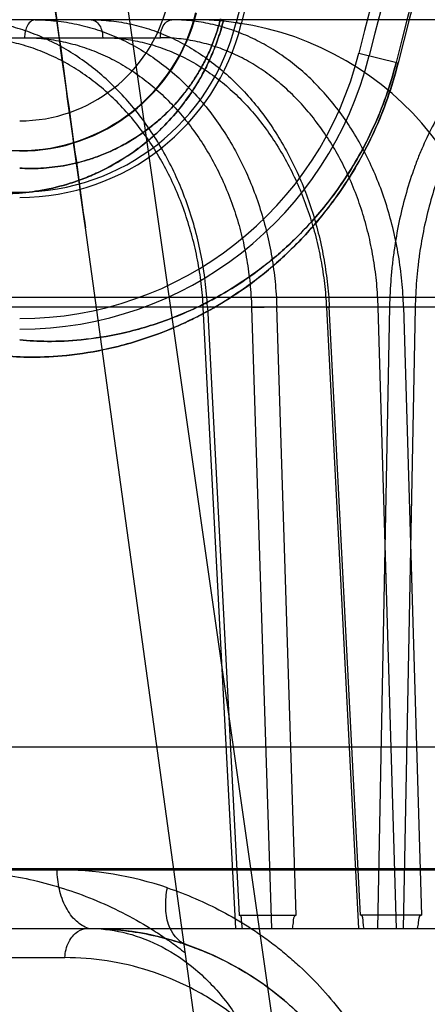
# Model space of a CAD drawing. Header units: millimetres. Extents: x 0 to 297, y 0 to 210.
# Tile 229 of 256: x 58.4037 to 58.4643, y 161.1943 to 161.3406. Entities that reach past the tile are written whole.
import ezdxf

# ---------------------------------------------------------------- set-up
doc = ezdxf.new("R2010")
doc.units = ezdxf.units.MM
doc.header["$LTSCALE"] = 16.335
doc.layers.get('0').update_dxf_attribs({"linetype": 'CONTINUOUS'})
for name, color, linetype in [('AXES_REF', 7, 'CONTINUOUS'), ('INTFCLR_1', 7, 'CONTINUOUS'), ('INTFCLR_144815', 7, 'CONTINUOUS'), ('INTFCLR_72935', 7, 'CONTINUOUS')]:
    doc.layers.add(name, color=color, linetype=linetype)

msp = doc.modelspace()

# ---------------------------------------------------------------- linework, layer by layer
at = {"color": 7, "linetype": 'Continuous'}
for radius in [8.7262453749, 8.7255, 8.6696226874]:
    msp.add_circle((57.5376079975, 154.4105885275), radius, dxfattribs=at)
msp.add_arc((57.5376079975, 154.4105885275), 8.64, 278.2771290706, 261.7228709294, dxfattribs=at)
at = {"layer": 'AXES_REF', "color": 9, "linetype": 'Continuous'}
msp.add_circle((57.5376079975, 154.4105885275), 7.9600610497, dxfattribs=at)
at = {"layer": 'INTFCLR_1', "color": 9, "linetype": 'Continuous'}
for p, q in [((58.435867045, 161.3401731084), (58.4366312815, 161.3399835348)), ((58.4541018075, 161.3356498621), (58.45994643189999, 161.3342000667))]:
    msp.add_line(p, q, dxfattribs=at)
for centre, radius, start, end in [((58.9058596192, 161.2235885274), 0.5439220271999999, 136.3898582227, 175.7650415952), ((58.9058596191, 161.2235885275), 0.4597294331, 138.8345507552, 166.0686236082), ((58.9058596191, 161.2235885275), 0.459427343, 138.8345501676, 166.0686229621), ((58.4036839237, 161.3481563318), 0.0225778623, 270.0000000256, 346.068623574), ((58.4036839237, 161.3481563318), 0.0270771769, 269.9999999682, 346.0686236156)]:
    msp.add_arc(centre, radius, start, end, dxfattribs=at)
at = {"layer": 'INTFCLR_1', "color": 6, "linetype": 'Continuous'}
for centre, radius, start, end in [((58.9058596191, 161.2235885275), 0.5394259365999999, 137.2913519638, 169.1014109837), ((58.9058596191, 161.2235885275), 0.4842364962, 138.8345507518, 166.0686236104), ((58.9058596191, 161.2235885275), 0.4834490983, 138.8345507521, 166.0686233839), ((58.9058596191, 161.2235885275), 0.4654490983, 138.8345507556, 166.0686238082), ((58.9058596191, 161.2235885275), 0.4638621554, 138.8345507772, 166.0686236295), ((58.4036839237, 161.3481563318), 0.0339458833, 269.9999994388, 346.06862695), ((58.4036839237, 161.3481563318), 0.0331584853, 269.9999998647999, 346.0686237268), ((58.4036839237, 161.3481563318), 0.0519458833, 269.9999996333, 346.0686219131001), ((58.4036839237, 161.3481563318), 0.0535328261, 270.0000000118, 346.0686235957)]:
    msp.add_arc(centre, radius, start, end, dxfattribs=at)
at = {"layer": 'INTFCLR_1', "color": 9, "linetype": 'Continuous'}
for points, knots in [([(58.4340169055, 161.340632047), (58.4338015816, 161.3397640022), (58.4333094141, 161.3380661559), (58.43239396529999, 161.3356329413), (58.4313475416, 161.3333768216), (58.4302086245, 161.3313169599), (58.4290130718, 161.3294589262), (58.4274225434, 161.327297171), (58.4257540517, 161.3253938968), (58.4240407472, 161.3237319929), (58.4224246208, 161.3223132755), (58.4197305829, 161.3202592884), (58.4165517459, 161.3184142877), (58.4134223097, 161.3170567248), (58.4105707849, 161.3160546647), (58.4071574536, 161.3152178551), (58.40323241, 161.314752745), (58.4007088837, 161.3147408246), (58.3994983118, 161.3148015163)], [0, 0, 0, 0, 0.0574620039, 0.1134387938, 0.166877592, 0.2171065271, 0.2645507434, 0.3087290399, 0.3894613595, 0.4267760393, 0.4620386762, 0.5275743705, 0.6441857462, 0.6969909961, 0.7465939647, 0.8382414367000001, 0.9221232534, 1, 1, 1, 1]), ([(58.4335502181, 161.3407478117), (58.4333639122, 161.3399967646), (58.43293766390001, 161.3385279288), (58.43214449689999, 161.3364233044), (58.4312371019, 161.3344723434), (58.430249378, 161.3326917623), (58.4292123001, 161.3310863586), (58.4278328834, 161.3292197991), (58.4263857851, 161.3275776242), (58.42490005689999, 161.3261451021), (58.4234988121, 161.3249231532), (58.42116408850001, 161.3231566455), (58.41841126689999, 161.3215744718), (58.4157023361, 161.3204161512), (58.4132368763, 161.3195639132), (58.4102875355, 161.3188597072), (58.4069010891, 161.3184811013), (58.4047263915, 161.3184866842), (58.4036839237, 161.318546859)], [0, 0, 0, 0, 0.05754868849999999, 0.1136049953, 0.167112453, 0.2174228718, 0.2649197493, 0.309146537, 0.3899516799, 0.4273016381, 0.4625873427, 0.5281651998, 0.6447842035, 0.6975091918, 0.7471243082, 0.8386489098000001, 0.9223420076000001, 1, 1, 1, 1]), ([(58.4599464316, 161.3342000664), (58.4595004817, 161.3324022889), (58.4584643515, 161.3289395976), (58.45649073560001, 161.3240484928), (58.4542433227, 161.3196393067), (58.4518244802, 161.3157247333), (58.4493373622, 161.3123083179), (58.4461302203, 161.3084918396), (58.4428416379, 161.3052425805), (58.4395269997, 161.3024911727), (58.4364640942, 161.3002097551), (58.4327501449, 161.2978426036), (58.428412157, 161.2955985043), (58.42323244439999, 161.2934348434), (58.4173605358, 161.2916909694), (58.4110235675, 161.2906613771), (58.4056995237, 161.2903927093), (58.4024887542, 161.2905448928), (58.4010495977, 161.2906853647)], [0, 0, 0, 0, 0.06983020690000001, 0.1360165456, 0.1985856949, 0.2561722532, 0.3093207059, 0.3577512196, 0.4440024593, 0.4831205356, 0.5200948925, 0.5879287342, 0.6488908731, 0.7039975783, 0.7993757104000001, 0.8790225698, 0.9454860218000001, 1, 1, 1, 1]), ([(58.4596532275, 161.3342727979), (58.4592294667, 161.3325643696), (58.4582445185, 161.3292738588), (58.4563679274, 161.3246265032), (58.45423065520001, 161.320437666), (58.4519301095, 161.3167191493), (58.4495646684, 161.3134745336), (58.446514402, 161.3098509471), (58.4433869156, 161.3067670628), (58.4402348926, 161.3041568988), (58.4373221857, 161.3019933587), (58.43379147, 161.2997501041), (58.4296673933, 161.2976256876), (58.4247451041, 161.2955804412), (58.4191658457, 161.2939370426), (58.4131480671, 161.2929764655), (58.40809448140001, 161.2927372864), (58.40504896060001, 161.2928967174), (58.4036839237, 161.2930348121)], [0, 0, 0, 0, 0.0698671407, 0.1360883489, 0.1986819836, 0.2562926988, 0.3094735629, 0.3579124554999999, 0.4441892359, 0.4833221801, 0.5202930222, 0.5881501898, 0.6490914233, 0.7042036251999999, 0.7995434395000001, 0.8791525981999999, 0.9455413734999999, 1, 1, 1, 1])]:
    msp.add_open_spline(points, degree=3, knots=knots, dxfattribs=at)
at = {"layer": 'INTFCLR_144815', "color": 9, "linetype": 'Continuous'}
for p, q in [((58.3378121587, 161.9152143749), (58.5010224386, 160.7740740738)), ((59.3893419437, 161.3405885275), (58.32670604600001, 161.3405885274)), ((58.3719982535, 161.337935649), (58.4246003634, 161.337935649)), ((58.4961265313, 160.7106071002), (58.4134585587, 161.3096670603)), ((58.2272681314, 161.2993567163), (59.500809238, 161.2993567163)), ((58.2870019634, 161.2979436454), (59.4225369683, 161.2979436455)), ((58.4358212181, 161.2055885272), (58.4309804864, 161.2978494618)), ((58.4315987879, 161.2979436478), (58.4363374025, 161.2075519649)), ((58.4381637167, 161.2978494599), (58.4411112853, 161.2055885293)), ((58.4447997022, 161.2075519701), (58.4419076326, 161.2979436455)), ((58.4492929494, 161.2978494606), (58.4540471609, 161.2055885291)), ((58.4543684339, 161.2075519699), (58.4497148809, 161.2979436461)), ((58.4586749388, 161.2979436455), (58.4568762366, 161.2055885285)), ((58.4597110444, 161.2055885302), (58.45698377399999, 161.2978494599)), ((58.4624934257, 161.2978494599), (58.4586749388, 161.2979436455)), ((58.4624934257, 161.2978494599), (58.4606916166, 161.2055885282)), ((58.4607521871, 161.2979436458), (58.46342871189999, 161.2075519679)), ((58.1202653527, 161.2142743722), (58.588502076, 161.2142743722)), ((58.14726329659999, 161.2145099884), (58.5993938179, 161.2145099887)), ((58.40925205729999, 161.2143060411), (58.3608312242, 161.2143060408)), ((58.1562629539, 161.2055885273), (59.6124972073, 161.2055885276)), ((58.2257245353, 161.2012455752), (58.4104103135, 161.2012455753))]:
    msp.add_line(p, q, dxfattribs=at)
at = {"layer": 'INTFCLR_144815', "color": 6, "linetype": 'Continuous'}
for p, q in [((58.4320684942, 161.2979311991), (58.4309804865, 161.2978494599)), ((58.4381637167, 161.2978494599), (58.4419076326, 161.2979436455)), ((58.4492929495, 161.2978494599), (58.450256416, 161.2979369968)), ((58.4607521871, 161.2979436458), (58.45698377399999, 161.2978494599)), ((58.3977751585, 161.2325885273), (59.3481886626, 161.2325885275)), ((58.4363373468, 161.2075519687), (58.4447996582, 161.2075519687)), ((58.4634286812, 161.2075519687), (58.4543683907, 161.2075519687))]:
    msp.add_line(p, q, dxfattribs=at)
for centre, radius, start, end in [((58.4161022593, 161.2955885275), 0.07200000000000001, 3.0000000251, 90.0000000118), ((58.429620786, 161.2955885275), 0.045, 3.0000000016, 89.99999998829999)]:
    msp.add_arc(centre, radius, start, end, dxfattribs=at)
at = {"layer": 'INTFCLR_144815', "color": 9, "linetype": 'Continuous'}
for centre, radius, start, end in [((58.40924745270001, 161.1630160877), 0.0512899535, 71.3519385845, 89.994856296), ((58.4138964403, 161.1605885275), 0.045, 3.9999999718, 89.99999998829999)]:
    msp.add_arc(centre, radius, start, end, dxfattribs=at)
at = {"layer": 'INTFCLR_144815', "color": 7, "linetype": 'Continuous'}
for points, knots in [([(58.3378121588, 161.9152143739), (58.3374468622, 161.9152215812), (58.3372473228, 161.9141590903), (58.3371132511, 161.9131961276), (58.337048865, 161.9120472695), (58.33701708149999, 161.9107674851), (58.33701917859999, 161.9093626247), (58.3370513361, 161.9077661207), (58.3371069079, 161.9061213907), (58.337173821, 161.9046226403), (58.3372434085, 161.9032722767), (58.33731286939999, 161.9020406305), (58.3373994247, 161.9006263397), (58.3374985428, 161.8991231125), (58.3376089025, 161.8975485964), (58.3377309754, 161.8958929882), (58.33787578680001, 161.8940196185), (58.3380479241, 161.89189107), (58.3382423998, 161.889585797), (58.3384618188, 161.887079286), (58.338709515, 161.8843432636), (58.33898751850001, 161.8813690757), (58.3392998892, 161.8781210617), (58.3396549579, 161.8745245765), (58.3400574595, 161.8705505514), (58.34050582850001, 161.86622612), (58.3410070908, 161.8614927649), (58.341589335, 161.8561053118), (58.3422347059, 161.8502516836), (58.3429531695, 161.8438499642), (58.34375878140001, 161.8367875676), (58.3446966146, 161.8286979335), (58.34575490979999, 161.8197102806), (58.3469601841, 161.8096199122), (58.34832604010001, 161.7983411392), (58.3499059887, 161.7854656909), (58.35170116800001, 161.7710172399), (58.35375150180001, 161.7547070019), (58.3560780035, 161.7364005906), (58.3586505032, 161.7163628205), (58.36146672, 161.6946250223), (58.36447799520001, 161.6715699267), (58.3677078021, 161.6470216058), (58.3711076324, 161.6213492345), (58.3746685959, 161.5946169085), (58.37836861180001, 161.5669849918), (58.38223522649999, 161.538243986), (58.386293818, 161.5082054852), (58.3905166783, 161.4770757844), (58.39484719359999, 161.4452692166), (58.3992682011, 161.4129057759), (58.4038177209, 161.3797039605), (58.4085634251, 161.3451712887), (58.411799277, 161.3216911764), (58.4134585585, 161.3096670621)], [0, 0, 0, 0, 0.0017950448, 0.0035513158, 0.0054803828, 0.007243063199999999, 0.0098972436, 0.012360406, 0.0150941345, 0.0179803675, 0.0197314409, 0.0217371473, 0.0240410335, 0.0266927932, 0.0291384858, 0.0317955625, 0.0348488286, 0.0383697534, 0.04228720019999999, 0.0462147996, 0.0507312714, 0.0557841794, 0.06089060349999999, 0.0667623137, 0.0735395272, 0.0805147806, 0.08812203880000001, 0.0969244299, 0.1071373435, 0.1170550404, 0.1285733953, 0.1420597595, 0.1570654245, 0.1730346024, 0.1919859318, 0.2128826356, 0.236765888, 0.2635166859, 0.2936451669, 0.3274283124, 0.3627698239, 0.4013350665, 0.4416596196, 0.4844146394, 0.5285641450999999, 0.5741551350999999, 0.6213813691, 0.6710402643, 0.7230746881, 0.7757217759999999, 0.8287470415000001, 0.8835523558, 0.9403659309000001, 1, 1, 1, 1]), ([(58.4134585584, 161.3096670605), (58.4119467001, 161.3206191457), (58.4091121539, 161.3411873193), (58.4051211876, 161.3702054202), (58.4016135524, 161.3957694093), (58.39851252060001, 161.4184185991), (58.3957509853, 161.4386295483), (58.3932875, 161.4566938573), (58.3910612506, 161.4730473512), (58.3890235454, 161.4880422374), (58.3871635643, 161.5017539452), (58.38549142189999, 161.5141020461), (58.3840127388, 161.5250387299), (58.38269438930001, 161.5348034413), (58.38151760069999, 161.5435315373), (58.3804708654, 161.5513058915), (58.379537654, 161.5582454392), (58.37870012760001, 161.5644802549), (58.3779536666, 161.5700426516), (58.3772752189, 161.5751026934), (58.3766695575, 161.5796234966), (58.3761277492, 161.5836706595), (58.3756369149, 161.587339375), (58.3751915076, 161.5906705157), (58.37478514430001, 161.5937113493), (58.374418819, 161.5964538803), (58.3740835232, 161.5989652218), (58.37377629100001, 161.6012673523), (58.3734956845, 161.6033707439), (58.37322924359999, 161.6053686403), (58.3729801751, 161.6072369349), (58.3727710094, 161.6088064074), (58.37255360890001, 161.6104380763), (58.37240451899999, 161.6115573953), (58.3723067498, 161.612291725)], [0, 0, 0, 0, 0.1086009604, 0.2039477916, 0.2877238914, 0.3620651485, 0.4285031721, 0.4880977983, 0.5411506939, 0.5906228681, 0.6367442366, 0.6770723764, 0.71302358, 0.7451511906, 0.7738599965, 0.7995341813, 0.8222066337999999, 0.8426397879, 0.8613279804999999, 0.8773350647, 0.8927886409, 0.9061319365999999, 0.9174444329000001, 0.9291470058, 0.9391444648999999, 0.9475796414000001, 0.9563257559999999, 0.9640319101, 0.9703936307, 0.9771701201, 0.9838307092, 0.9889079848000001, 0.9927231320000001, 1, 1, 1, 1]), ([(58.413896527, 161.2055885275), (58.4167673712, 161.2055885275), (58.42112357, 161.2051696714), (58.4260738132, 161.203953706), (58.42890677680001, 161.2030313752), (58.4317571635, 161.2019421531), (58.4352880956, 161.2002725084), (58.4394133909, 161.1977633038), (58.4427678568, 161.1951826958), (58.4453994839, 161.1927637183), (58.44726699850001, 161.1908540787), (58.4484883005, 161.1896285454), (58.4489806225, 161.1890243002)], [0, 0, 0, 0, 0.2151903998, 0.3254198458, 0.3816342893, 0.4384111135, 0.5540668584, 0.6738371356, 0.7996837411, 0.8705986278, 0.9415769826, 1, 1, 1, 1])]:
    msp.add_open_spline(points, degree=3, knots=knots, dxfattribs=at)
at = {"layer": 'INTFCLR_144815', "color": 6, "linetype": 'Continuous'}
for points, knots in [([(58.4315987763, 161.2979436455), (58.431532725, 161.2992177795), (58.4313124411, 161.3017681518), (58.43071721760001, 161.3055620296), (58.4298568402, 161.3093007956), (58.428742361, 161.312929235), (58.4273904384, 161.3164079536), (58.4258165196, 161.3197145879), (58.4240247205, 161.3228464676), (58.4220253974, 161.3257839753), (58.4198398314, 161.3284973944), (58.4174899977, 161.3309655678), (58.414989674, 161.3331786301), (58.4123469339, 161.3351299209), (58.4095849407, 161.3368011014), (58.4067311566, 161.3381775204), (58.4038188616, 161.3392490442), (58.400859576, 161.3400173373), (58.3978541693, 161.3404836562), (58.3958289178, 161.3405885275), (58.3948125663, 161.3405885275)], [0, 0, 0, 0, 0.0617823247, 0.1238447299, 0.1858195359, 0.247403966, 0.3074912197, 0.3663888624, 0.4245774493, 0.4820469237, 0.5382776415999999, 0.5931090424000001, 0.6468783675, 0.699766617, 0.7519718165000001, 0.8029757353, 0.8529596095, 0.9020028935, 0.950783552, 1, 1, 1, 1]), ([(58.4059919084, 161.3405885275), (58.4070229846, 161.3405885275), (58.4090981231, 161.3404792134), (58.412192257, 161.3399853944), (58.4152526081, 161.3391597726), (58.41823276, 161.338012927), (58.42110021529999, 161.3365627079), (58.4238381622, 161.3348259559), (58.4264410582, 161.3328097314), (58.4288945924, 161.3305249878), (58.43117251, 161.3279977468), (58.4332594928, 161.3252501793), (58.43514555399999, 161.3223010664), (58.4368240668, 161.3191620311), (58.4382791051, 161.315862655), (58.4394983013, 161.3124372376), (58.44047411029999, 161.3089230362), (58.441208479, 161.3053331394), (58.441702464, 161.3016681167), (58.4418669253, 161.2991929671), (58.4419076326, 161.2979436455)], [0, 0, 0, 0, 0.0502737, 0.1011002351, 0.1525041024, 0.2045410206, 0.2565222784, 0.3089261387, 0.3623936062, 0.4168290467, 0.4721774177, 0.5280823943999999, 0.5848720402, 0.6426851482, 0.7014740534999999, 0.7605299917, 0.8198131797, 0.8791592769, 0.9390526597, 1, 1, 1, 1]), ([(58.4143299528, 161.3405885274), (58.41532304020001, 161.3405885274), (58.4173248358, 161.3404787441), (58.420312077, 161.3399842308), (58.423272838, 161.3391577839), (58.4261621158, 161.3380100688), (58.42894864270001, 161.3365592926), (58.43161619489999, 161.3348221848), (58.434159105, 161.3328057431), (58.4365633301, 161.3305209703), (58.4388032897, 161.3279939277), (58.4408641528, 161.3252468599), (58.442735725, 161.3222982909), (58.4444112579, 161.3191598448), (58.4458748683, 161.315861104), (58.4471143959, 161.3124364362), (58.44812191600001, 161.3089230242), (58.44889839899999, 161.3053338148), (58.4494448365, 161.3016694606), (58.449651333, 161.2991935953), (58.44971488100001, 161.2979436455)], [0, 0, 0, 0, 0.0489165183, 0.09851922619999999, 0.1488646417, 0.2000363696, 0.2513763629, 0.3033548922, 0.3566009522, 0.4110109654, 0.4665169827, 0.5227420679, 0.579989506, 0.6383742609, 0.6978243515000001, 0.7575985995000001, 0.8176298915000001, 0.8777250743, 0.938351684, 1, 1, 1, 1]), ([(58.46075220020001, 161.2979436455), (58.4607137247, 161.2992167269), (58.4605522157, 161.3017644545), (58.4600553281, 161.3055576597), (58.45930347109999, 161.3092958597), (58.4583061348, 161.3129240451), (58.4570777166, 161.316402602), (58.4556329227, 161.3197090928), (58.45397590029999, 161.3228409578), (58.4521161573, 161.3257787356), (58.4500732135, 161.3284926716), (58.4478675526, 161.3309613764), (58.4455124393, 161.3331751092), (58.443015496, 161.3351272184), (58.4403983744, 161.3367993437), (58.4376869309, 161.3381765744), (58.4349130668, 161.3392486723), (58.4320881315, 161.3400173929), (58.4292130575, 161.3404838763), (58.4272732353, 161.3405885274), (58.4262992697, 161.3405885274)], [0, 0, 0, 0, 0.0631976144, 0.1265589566, 0.1896844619, 0.2522453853, 0.3131073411, 0.3725758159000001, 0.4311278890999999, 0.4887472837, 0.5449165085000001, 0.599488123, 0.6528112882, 0.7050835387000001, 0.7565270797, 0.8066698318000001, 0.8557317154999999, 0.9038293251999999, 0.9516729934, 1, 1, 1, 1]), ([(58.436818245, 161.2055885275), (58.436784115, 161.2058801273), (58.4366368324, 161.2064225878), (58.43672045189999, 161.2075519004), (58.4363373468, 161.2075519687)], [0, 0, 0, 0, 0.4338589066, 1, 1, 1, 1]), ([(58.44424657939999, 161.2055885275), (58.44428792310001, 161.2058654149), (58.4444523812, 161.2064188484), (58.4443969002, 161.2075519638), (58.4447996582, 161.2075519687)], [0, 0, 0, 0, 0.4100643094, 1, 1, 1, 1]), ([(58.454887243, 161.2055885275), (58.45485206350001, 161.2058653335), (58.45470270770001, 161.2064179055), (58.4547693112, 161.207551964), (58.4543683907, 161.2075519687)], [0, 0, 0, 0, 0.4103703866, 1, 1, 1, 1]), ([(58.4628404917, 161.2055885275), (58.4628866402, 161.205880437), (58.46305368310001, 161.2064334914), (58.4630376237, 161.2075519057), (58.4634286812, 161.2075519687)], [0, 0, 0, 0, 0.4304372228, 1, 1, 1, 1])]:
    msp.add_open_spline(points, degree=3, knots=knots, dxfattribs=at)
at = {"layer": 'INTFCLR_144815', "color": 9, "linetype": 'Continuous'}
for points, knots in [([(58.4059919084, 161.3405885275), (58.4057403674, 161.3405885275), (58.4051732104, 161.3403249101), (58.4047213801, 161.3395976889), (58.404463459, 161.338768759), (58.4044080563, 161.338220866), (58.40440513, 161.337935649)], [0, 0, 0, 0, 0.2252464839, 0.5111234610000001, 0.7445843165, 1, 1, 1, 1]), ([(58.4143299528, 161.3405885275), (58.4145969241, 161.3405885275), (58.41519181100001, 161.3403365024), (58.41568839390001, 161.3396049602), (58.4159657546, 161.3387710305), (58.41602572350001, 161.3382210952), (58.4160288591, 161.337935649)], [0, 0, 0, 0, 0.2337804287, 0.5201910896, 0.7500264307, 1, 1, 1, 1]), ([(58.4246003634, 161.337935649), (58.4246033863, 161.3382108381), (58.424659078, 161.3387391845), (58.4249219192, 161.3395631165), (58.4254053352, 161.3403139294), (58.42601955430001, 161.3405885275), (58.4262992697, 161.3405885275)], [0, 0, 0, 0, 0.2411050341, 0.4612735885, 0.7549441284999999, 1, 1, 1, 1]), ([(58.4864428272, 161.3405885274), (58.4846453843, 161.3405885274), (58.48190154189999, 161.3401633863), (58.4789098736, 161.339001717), (58.4772213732, 161.338142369), (58.4746408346, 161.336606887), (58.4718395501, 161.3342538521), (58.46940555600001, 161.331464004), (58.4680551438, 161.3296720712), (58.466041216, 161.3267241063), (58.4643297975, 161.3234883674), (58.4629011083, 161.3200625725), (58.46198506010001, 161.3176153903), (58.4605738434, 161.3131228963), (58.4596096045, 161.3084452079), (58.4590841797, 161.3043321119), (58.458811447, 161.3015041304), (58.4587038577, 161.2993699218), (58.4586749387, 161.2979436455)], [0, 0, 0, 0, 0.0967659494, 0.1466539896, 0.1724019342, 0.1986761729, 0.308236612, 0.3671749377, 0.3978274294, 0.4289742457, 0.5593456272, 0.5937296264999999, 0.6288132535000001, 0.6999763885, 0.8470702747, 0.8850494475, 0.9232001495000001, 1, 1, 1, 1]), ([(58.4309804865, 161.2978494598), (58.4309182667, 161.299035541), (58.4307134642, 161.3014010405), (58.4301651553, 161.3049118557), (58.4293791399, 161.308358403), (58.4283626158, 161.3117151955), (58.42712218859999, 161.3149572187), (58.42566647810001, 161.3180612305), (58.42400616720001, 161.3210062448), (58.4221520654, 161.3237715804), (58.42011792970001, 161.326338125), (58.41791718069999, 161.3286863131), (58.4155666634, 161.3308002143), (58.413081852, 161.3326642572), (58.4104800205, 161.334265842), (58.4077789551, 161.3355924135), (58.4049993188, 161.3366340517), (58.4021626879, 161.3373839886), (58.3992898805, 161.3378352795), (58.3973606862, 161.337935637), (58.3963993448, 161.337935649)], [0, 0, 0, 0, 0.0611914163, 0.1222153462, 0.1829330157, 0.2431697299, 0.3027654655, 0.3616159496, 0.4196421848, 0.4767773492, 0.5329717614, 0.5881802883, 0.6423889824, 0.6956352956, 0.7479993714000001, 0.7995680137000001, 0.850430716, 0.900683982, 0.9504712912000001, 1, 1, 1, 1]), ([(58.40440513, 161.337935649), (58.4053667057, 161.3379356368), (58.4072944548, 161.3378353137), (58.41016163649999, 161.337383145), (58.4129853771, 161.3366318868), (58.4157444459, 161.3355890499), (58.4184180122, 161.3342615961), (58.42098670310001, 161.3326592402), (58.4234333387, 161.3307941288), (58.4257406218, 161.3286789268), (58.4278930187, 161.3263294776), (58.4298739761, 161.3237619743), (58.4316706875, 161.3209959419), (58.4332699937, 161.318050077), (58.4346615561, 161.3149447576), (58.4358347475, 161.3117015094), (58.4367812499, 161.3083449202), (58.4374951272, 161.30490075), (58.4379701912, 161.3013939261), (58.4381259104, 161.2990331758), (58.4381637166, 161.2978494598)], [0, 0, 0, 0, 0.0498726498, 0.09990516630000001, 0.1502864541, 0.2011534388, 0.25263064, 0.3048543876, 0.3579391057, 0.4119677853, 0.4669861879, 0.5229973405, 0.5799694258, 0.6378754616, 0.6966772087, 0.7562949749, 0.8165953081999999, 0.8774051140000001, 0.9385746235, 1, 1, 1, 1]), ([(58.4160288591, 161.337935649), (58.4169536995, 161.3379356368), (58.4188107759, 161.3378348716), (58.4215752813, 161.3373820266), (58.4243039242, 161.3366300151), (58.4269761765, 161.33558644), (58.4295718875, 161.3342583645), (58.432072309, 161.332655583), (58.43446079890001, 161.3307902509), (58.4367205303, 161.328675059), (58.4388363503, 161.3263258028), (58.4407920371, 161.3237586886), (58.4425749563, 161.3209931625), (58.44417208, 161.3180479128), (58.4455730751, 161.3149432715), (58.4467672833, 161.31170075), (58.44774620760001, 161.3083448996), (58.4485036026, 161.3049014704), (58.4490330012, 161.3013953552), (58.44923192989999, 161.2990338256), (58.4492929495, 161.2978494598)], [0, 0, 0, 0, 0.0484674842, 0.09724098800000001, 0.1465391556, 0.1965208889, 0.2473248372, 0.2990923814, 0.351934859, 0.4059259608, 0.4610962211, 0.5174293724, 0.5748699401, 0.6333655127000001, 0.6928507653, 0.7532178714, 0.8143042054, 0.8759073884, 0.9378494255, 1, 1, 1, 1]), ([(58.45698377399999, 161.2978494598), (58.4569487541, 161.2990345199), (58.4568016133, 161.3013975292), (58.456348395, 161.3049078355), (58.4556655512, 161.3083539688), (58.4547594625, 161.3117104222), (58.453635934, 161.3149522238), (58.452302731, 161.3180561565), (58.4507696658, 161.32100122), (58.4490466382, 161.3237667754), (58.44714644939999, 161.3263336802), (58.4450814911, 161.3286824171), (58.44286760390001, 161.3307969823), (58.44051925, 161.3326617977), (58.4380527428, 161.3342641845), (58.4354848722, 161.3355915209), (58.432835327, 161.3366337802), (58.4301247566, 161.3373841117), (58.4273731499, 161.3378355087), (58.4255228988, 161.337935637), (58.4246003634, 161.337935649)], [0, 0, 0, 0, 0.0625751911, 0.1248556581, 0.1866808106, 0.2478568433, 0.308207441, 0.3676164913, 0.4259976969, 0.4832810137, 0.5394189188, 0.5943734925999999, 0.6481451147, 0.7007911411, 0.7524180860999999, 0.8031453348, 0.8531013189, 0.9024260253, 0.9513082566, 1, 1, 1, 1]), ([(58.4885408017, 161.337935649), (58.48685295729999, 161.3379356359), (58.48427633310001, 161.3375362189), (58.4814677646, 161.3364437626), (58.47988263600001, 161.3356361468), (58.4774601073, 161.3341927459), (58.4748308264, 161.331980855), (58.4725472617, 161.3293584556), (58.4712803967, 161.3276740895), (58.46939093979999, 161.3249029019), (58.4677863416, 161.3218611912), (58.4664471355, 161.3186411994), (58.4655884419, 161.3163407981), (58.4642658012, 161.31211771), (58.463363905, 161.3077206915), (58.4628732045, 161.3038546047), (58.4626190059, 161.3011962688), (58.4625196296, 161.2991901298), (58.4624934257, 161.2978494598)], [0, 0, 0, 0, 0.0967190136, 0.1465806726, 0.1723146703, 0.1985760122, 0.3080971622, 0.3670217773, 0.3976693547, 0.4288123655, 0.5591857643, 0.5935747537, 0.6286656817, 0.6998490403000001, 0.8469959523, 0.8849916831, 0.9231605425, 1, 1, 1, 1]), ([(58.4152314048, 161.1786014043), (58.4140059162, 161.1786515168), (58.4112004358, 161.1791075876), (58.406957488, 161.1810074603), (58.4027486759, 161.1843952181), (58.39903614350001, 161.1890598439), (58.39603608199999, 161.1947408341), (58.3938865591, 161.2010753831), (58.3928300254, 161.2066062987), (58.392410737, 161.2110233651), (58.3923346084, 161.2132007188), (58.3923284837, 161.2142743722)], [0, 0, 0, 0, 0.079538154, 0.1823736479, 0.2978289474, 0.4265721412, 0.5663430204, 0.7123997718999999, 0.8588159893, 0.9303734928, 1, 1, 1, 1]), ([(58.3923284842, 161.2142742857), (58.39531443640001, 161.2142735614), (58.40136353, 161.2138170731), (58.4088002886, 161.2120824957), (58.41463521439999, 161.2099717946), (58.4189625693, 161.2079924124), (58.42246193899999, 161.2060293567), (58.4251925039, 161.2042563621), (58.4269200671, 161.2030262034), (58.4279528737, 161.2022336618), (58.4283246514, 161.2019409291)], [0, 0, 0, 0, 0.231234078, 0.4677316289, 0.5888724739, 0.7112972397, 0.8358236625, 0.8991949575, 0.9633556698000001, 1, 1, 1, 1]), ([(58.41389644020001, 161.2055885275), (58.4132362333, 161.2058069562), (58.4118882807, 161.2066704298), (58.4104055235, 161.2087469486), (58.4094711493, 161.2113988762), (58.4092575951, 161.2133366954), (58.40925205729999, 161.214306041)], [0, 0, 0, 0, 0.1999424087, 0.4444223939, 0.7212887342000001, 1, 1, 1, 1]), ([(58.4284367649, 161.2031746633), (58.4271813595, 161.2036033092), (58.42567078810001, 161.2057315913), (58.4252951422, 161.2088462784), (58.42546382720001, 161.2106919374), (58.4256476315, 161.2116133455)], [0, 0, 0, 0, 0.420406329, 0.7022405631, 1, 1, 1, 1]), ([(58.4256476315, 161.2116133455), (58.4284466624, 161.2106689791), (58.4325887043, 161.2088888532), (58.4371391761, 161.2062309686), (58.4397145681, 161.2044994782), (58.4416256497, 161.2030910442), (58.44349143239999, 161.2015857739), (58.4459179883, 161.1994443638), (58.4488098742, 161.1965243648), (58.4514540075, 161.1933157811), (58.4534173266, 161.1905611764), (58.45630332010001, 161.1860754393), (58.458258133, 161.1819959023), (58.45948240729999, 161.1785885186)], [0, 0, 0, 0, 0.1812991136, 0.2751287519, 0.3231422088, 0.371699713, 0.4207841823, 0.4702213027, 0.5702691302, 0.6726435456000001, 0.7250124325, 0.7777894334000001, 1, 1, 1, 1]), ([(58.4104103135, 161.2012455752), (58.4104325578, 161.2020673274), (58.4107875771, 161.203562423), (58.4121283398, 161.2051872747), (58.4133486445, 161.2055885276), (58.41389644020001, 161.2055885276)], [0, 0, 0, 0, 0.4058781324, 0.7295329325, 1, 1, 1, 1]), ([(58.413896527, 161.2055885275), (58.4156080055, 161.2055885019), (58.4191754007, 161.2051809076), (58.4244357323, 161.2032955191), (58.4294801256, 161.2000506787), (58.4339772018, 161.1955428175), (58.4376541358, 161.1900184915), (58.4403351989, 161.1838283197), (58.4419633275, 161.1773660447), (58.4423957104, 161.1729916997), (58.4424553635, 161.1708489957)], [0, 0, 0, 0, 0.103625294, 0.2152505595, 0.3354688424, 0.4637590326, 0.5980529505, 0.7349076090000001, 0.8702149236, 1, 1, 1, 1]), ([(58.451104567, 161.1635707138), (58.4510471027, 161.1643885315), (58.4508821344, 161.1660126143), (58.4503657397, 161.1691765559), (58.44939319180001, 161.172970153), (58.4480176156, 161.176561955), (58.4467167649, 161.1792521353), (58.445331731, 161.1817574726), (58.4437880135, 161.1840999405), (58.4421016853, 161.1862699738), (58.4403767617, 161.1882776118), (58.438109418, 161.1905568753), (58.4352279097, 161.1929565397), (58.4322411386, 161.1950182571), (58.428222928, 161.1973023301), (58.4230670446, 161.1994295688), (58.4167460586, 161.2009232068), (58.4125052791, 161.2012416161), (58.4104103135, 161.2012455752)], [0, 0, 0, 0, 0.0403295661, 0.08024126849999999, 0.1576250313, 0.2325070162, 0.2690202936, 0.3045528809, 0.3732772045, 0.4067303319, 0.4396992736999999, 0.5034370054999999, 0.5646164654, 0.6239156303, 0.6817237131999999, 0.7917490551, 0.8969435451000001, 1, 1, 1, 1])]:
    msp.add_open_spline(points, degree=3, knots=knots, dxfattribs=at)
at = {"layer": 'INTFCLR_72935', "color": 9, "linetype": 'Continuous'}
for p, q in [((58.4366312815, 161.3399835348), (58.435867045, 161.3401731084)), ((58.4541018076, 161.3356498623), (58.45994643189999, 161.3342000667))]:
    msp.add_line(p, q, dxfattribs=at)
at = {"layer": 'INTFCLR_72935', "color": 6, "linetype": 'Continuous'}
for p, q in [((58.3747286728, 161.3211563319), (58.4036839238, 161.3211563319)), ((58.38422490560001, 161.3149978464), (58.4036839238, 161.3149978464))]:
    msp.add_line(p, q, dxfattribs=at)
for centre, radius, start, end in [((58.9058596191, 161.2235885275), 0.5437250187, 136.3700789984, 170.0609962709), ((58.9058596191, 161.2235885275), 0.4842364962, 138.8345507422, 166.0686236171), ((58.9058596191, 161.2235885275), 0.4834490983, 138.8345507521, 166.0686233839), ((58.9058596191, 161.2235885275), 0.4654490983, 138.8345507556, 166.0686238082), ((58.9058596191, 161.2235885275), 0.4638621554, 138.8345507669, 166.0686236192), ((58.4036839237, 161.3481563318), 0.027, 270.0000001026, 346.0686236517), ((58.4036839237, 161.3481563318), 0.0339458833, 269.9999994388, 346.06862695), ((58.4036839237, 161.3481563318), 0.0331584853, 270.0000002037, 346.0686236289), ((58.4036839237, 161.3481563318), 0.0519458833, 269.9999996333, 346.0686219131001), ((58.4036839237, 161.3481563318), 0.0535328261, 270.000000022, 346.068623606)]:
    msp.add_arc(centre, radius, start, end, dxfattribs=at)
at = {"layer": 'INTFCLR_72935', "color": 9, "linetype": 'Continuous'}
for radius, start, end in [(0.4597294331, 138.8345507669, 166.0686236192), (0.459427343, 138.8345501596, 166.0686229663)]:
    msp.add_arc((58.9058596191, 161.2235885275), radius, start, end, dxfattribs=at)
for points, knots in [([(58.3994983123, 161.3148015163), (58.4007093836, 161.3147407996), (58.4032347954, 161.314752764), (58.4071642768, 161.315218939), (58.4105836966, 161.3160578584), (58.4134398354, 161.3170641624), (58.4157113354, 161.318050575), (58.4180530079, 161.3192848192), (58.42045583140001, 161.3208103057), (58.4229070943, 161.3226834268), (58.4253941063, 161.3249847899), (58.42741294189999, 161.3272857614), (58.4290011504, 161.3294414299), (58.43020186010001, 161.3313054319), (58.4313428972, 161.3333673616), (58.4323892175, 161.3356219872), (58.4333060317, 161.3380567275), (58.4337996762, 161.3397563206), (58.4340169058, 161.3406320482)], [0, 0, 0, 0, 0.07790330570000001, 0.1618667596, 0.2536806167, 0.3034199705, 0.3562896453, 0.4126322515, 0.4733102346, 0.5389302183, 0.6105590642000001, 0.6906636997, 0.7351564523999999, 0.7824908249, 0.8330084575, 0.8864378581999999, 0.9420335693, 1, 1, 1, 1]), ([(58.4036839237, 161.3185468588), (58.40472682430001, 161.3184866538), (58.4069031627, 161.3184811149), (58.41029344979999, 161.3188605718), (58.4132479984, 161.3195667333), (58.4157175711, 161.3204222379), (58.4176838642, 161.3212642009), (58.4197107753, 161.3223209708), (58.4217928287, 161.3236305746), (58.4239173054, 161.3252418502), (58.4260741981, 161.3272252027), (58.427824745, 161.3292103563), (58.42920222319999, 161.3310715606), (58.43024337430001, 161.3326816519), (58.4312331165, 161.3344641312), (58.43214031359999, 161.3364137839), (58.4329348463, 161.3385198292), (58.4333623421, 161.3399901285), (58.4335502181, 161.3407478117)], [0, 0, 0, 0, 0.077684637, 0.1614602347, 0.2531489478, 0.3029013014, 0.3556901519, 0.4120655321, 0.4727178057, 0.538390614, 0.6100777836, 0.690278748, 0.7347779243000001, 0.7821808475, 0.8327613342, 0.8862761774, 0.9419483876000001, 1, 1, 1, 1]), ([(58.4010495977, 161.2906853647), (58.4024912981, 161.2905446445), (58.4057072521, 161.2903924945), (58.4110359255, 161.2906626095), (58.4173681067, 161.2916932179), (58.42322555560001, 161.2934332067), (58.4276256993, 161.2952696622), (58.430384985, 161.2966191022), (58.43338234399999, 161.2982472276), (58.4373011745, 161.3007409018), (58.44117863, 161.3037902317), (58.44435713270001, 161.3067384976), (58.44685369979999, 161.3093506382), (58.4493594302, 161.3123367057), (58.4518445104, 161.3157550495), (58.4542519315, 161.3196553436), (58.456501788, 161.3240722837), (58.4584693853, 161.3289539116), (58.4595042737, 161.332417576), (58.4599464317, 161.3342000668)], [0, 0, 0, 0, 0.0546088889, 0.1211683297, 0.2007950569, 0.2959181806, 0.3507413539, 0.380380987, 0.4116808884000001, 0.4792976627, 0.5552209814, 0.5972744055, 0.6426583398, 0.6913478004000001, 0.7441210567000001, 0.8018425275, 0.8639600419, 0.9307654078, 1, 1, 1, 1]), ([(58.4036839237, 161.2930348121), (58.4050513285, 161.2928964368), (58.4081017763, 161.2927370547), (58.413159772, 161.2929775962), (58.4191731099, 161.293939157), (58.4247385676, 161.2955789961), (58.4289210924, 161.2973151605), (58.43154370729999, 161.2985924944), (58.4343933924, 161.3001340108), (58.4381182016, 161.3024969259), (58.44180552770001, 161.3053890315), (58.44482770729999, 161.3081864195), (58.4472022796, 161.3106659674), (58.449585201, 161.3135009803), (58.45194897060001, 161.3167475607), (58.4542385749, 161.3204523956), (58.4563783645, 161.3246488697), (58.45824925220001, 161.329287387), (58.4592331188, 161.3325788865), (58.4596532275, 161.3342727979)], [0, 0, 0, 0, 0.0545518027, 0.1210381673, 0.2006278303, 0.2957140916, 0.3505402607, 0.3802099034, 0.4114671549, 0.4791025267, 0.5550208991, 0.5971000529, 0.6424803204, 0.6911977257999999, 0.7439878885, 0.8017400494, 0.8638847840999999, 0.9307288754, 1, 1, 1, 1])]:
    msp.add_open_spline(points, degree=3, knots=knots, dxfattribs=at)

doc.saveas('drawing.dxf')
